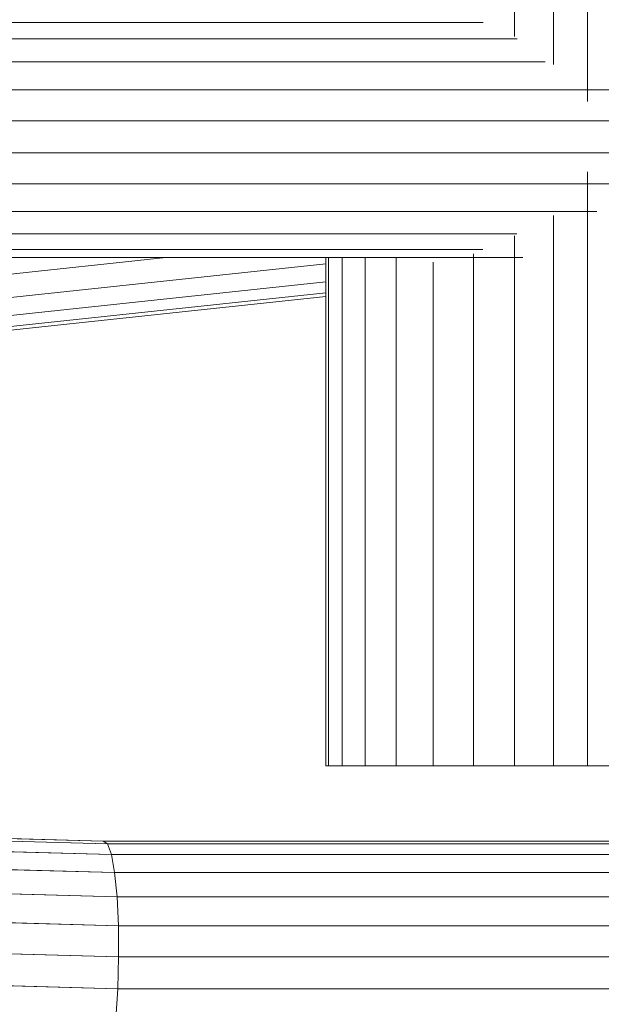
# Model space of a CAD drawing. Header units: millimetres. Extents: x -5903 to 5148, y -923 to 11622.
# Tile 14 of 37: x 3414 to 3472, y 6928 to 7027. Entities that reach past the tile are written whole.
import ezdxf

# ---------------------------------------------------------------- set-up
doc = ezdxf.new("R2010")
doc.units = ezdxf.units.MM
doc.layers.add('G-XREF-____-OTLN', color=7, linetype='Continuous', lineweight=9, true_color=0x007f7f)
doc.layers.add('I-FURN-____-OTLN', color=7, linetype='Continuous', lineweight=9)

# ---------------------------------------------------------------- blocks, each defined once
blk = doc.blocks.new('Gym_Bicycle - BYCYCLE_dwg-951122-Level 1')
at = {"layer": 'G-XREF-____-OTLN'}
for p, q in [((638.274, 474.336), (638.078, 471.32)), ((638.078, 471.32), (256.555, 471.32)), ((256.555, 471.32), (638.078, 471.32)), ((638.078, 471.32), (637.991, 468.127)), ((657.953, 470.77), (638.078, 471.32)), ((637.991, 468.127), (271.334, 468.127)), ((638.016, 464.974), (637.991, 468.127)), ((657.721, 467.581), (637.991, 468.127)), ((638.016, 464.974), (286.482, 464.974)), ((657.642, 464.43), (638.016, 464.974)), ((638.154, 462.075), (638.016, 464.974)), ((638.154, 462.075), (298.594, 462.075)), ((657.721, 461.533), (638.154, 462.075)), ((638.395, 459.629), (638.154, 462.075)), ((638.395, 459.629), (308.903, 459.629)), ((657.953, 459.087), (638.395, 459.629)), ((638.395, 459.629), (638.722, 457.802)), ((638.722, 457.802), (316.33, 457.802)), ((658.322, 457.259), (638.722, 457.802)), ((638.722, 457.802), (639.112, 456.719)), ((639.112, 456.719), (321.715, 456.719)), ((321.783, 456.453), (639.54, 456.453)), ((321.783, 456.453), (639.54, 456.453)), ((639.54, 456.453), (639.112, 456.719)), ((658.803, 456.173), (639.112, 456.719)), ((639.112, 456.719), (639.54, 456.453)), ((639.54, 456.453), (659.364, 455.904)), ((588.034, 448.874), (590.749, 448.874)), ((590.749, 448.874), (594.182, 448.874)), ((590.749, 448.874), (590.749, 389.007)), ((590.749, 448.874), (590.749, 389.007)), ((594.182, 448.874), (598.099, 448.874)), ((594.182, 448.874), (594.182, 393.42)), ((594.182, 448.874), (594.182, 393.42)), ((598.099, 448.874), (602.233, 448.874)), ((598.099, 448.874), (598.099, 395.46)), ((598.099, 448.874), (598.099, 395.46)), ((606.302, 448.874), (602.233, 448.874)), ((602.233, 448.874), (602.233, 397.275)), ((602.233, 448.874), (602.233, 397.275)), ((610.029, 448.874), (606.302, 448.874)), ((606.302, 448.874), (606.302, 398.112)), ((606.302, 448.874), (606.302, 398.112)), ((613.159, 448.874), (610.029, 448.874)), ((610.029, 448.874), (610.029, 397.651)), ((610.029, 448.874), (610.029, 397.651)), ((615.481, 448.874), (613.159, 448.874)), ((613.159, 448.874), (613.159, 397.615)), ((613.159, 448.874), (613.159, 397.615)), ((616.834, 448.874), (615.481, 448.874)), ((615.481, 448.874), (615.481, 397.615)), ((615.481, 448.874), (615.481, 397.615)), ((616.342, 448.874), (617.128, 448.874)), ((617.128, 448.874), (616.834, 448.874)), ((616.834, 448.874), (616.834, 397.615)), ((616.834, 448.874), (616.834, 397.615)), ((617.128, 448.874), (617.128, 397.615)), ((617.128, 448.874), (617.128, 397.615)), ((617.128, 401.574), (657.996, 405.931)), ((657.996, 405.931), (617.128, 401.574)), ((617.128, 401.219), (658.615, 405.642)), ((658.615, 405.642), (617.128, 401.219)), ((617.128, 400.102), (660.562, 404.733)), ((660.562, 404.733), (617.128, 400.102)), ((617.128, 398.3), (662.927, 403.182)), ((617.128, 398.3), (662.927, 403.182)), ((633.233, 397.651), (667.538, 401.309)), ((633.234, 397.651), (667.538, 401.309)), ((597.257, 397.651), (626.018, 397.651)), ((623.242, 396.85), (601.307, 396.85)), ((623.242, 396.85), (649.96, 396.85)), ((626.018, 397.651), (652.735, 397.651)), ((620.752, 395.266), (597.857, 395.266)), ((620.752, 395.266), (647.47, 395.266)), ((673.62, 395.266), (647.47, 395.266)), ((589.81, 393.007), (618.718, 393.007)), ((671.49, 393.007), (591.012, 393.007)), ((618.718, 393.007), (645.436, 393.007)), ((671.49, 393.007), (645.436, 393.007)), ((670, 390.226), (571.35, 390.226)), ((617.279, 390.226), (571.35, 390.226)), ((643.996, 390.226), (617.279, 390.226)), ((670, 390.226), (643.996, 390.226)), ((669.25, 387.114), (586.216, 387.114)), ((616.531, 387.114), (586.216, 387.114)), ((643.249, 387.114), (616.531, 387.114)), ((669.25, 387.114), (643.249, 387.114)), ((669.293, 383.882), (570.589, 383.882)), ((616.527, 383.882), (586.214, 383.882)), ((643.245, 383.882), (616.527, 383.882)), ((669.293, 383.882), (643.245, 383.882)), ((590.749, 381.942), (590.749, 340.451)), ((590.749, 381.942), (590.749, 340.451)), ((670.125, 380.751), (571.321, 380.751)), ((571.321, 380.751), (617.267, 380.751)), ((643.985, 380.751), (617.267, 380.751)), ((670.125, 380.751), (643.985, 380.751)), ((594.182, 378.198), (594.182, 340.156)), ((594.182, 378.198), (594.182, 340.156)), ((595.012, 377.934), (618.7, 377.934)), ((645.418, 377.934), (618.7, 377.934)), ((671.69, 377.934), (645.418, 377.934)), ((597.823, 375.623), (620.728, 375.623)), ((598.099, 375.396), (598.099, 339.819)), ((598.099, 375.396), (598.099, 339.819)), ((620.728, 375.623), (647.446, 375.623)), ((673.881, 375.623), (647.446, 375.623)), ((601.269, 373.976), (623.214, 373.976)), ((623.214, 373.976), (649.932, 373.976))]:
    blk.add_line(p, q, dxfattribs=at)
at = {"layer": 'G-XREF-____-OTLN', "flags": 128}
for points in [[(638.078, 471.32), (638.274, 474.336), (658.322, 473.781)], [(657.953, 470.77), (638.078, 471.32), (637.991, 468.127)], [(662.927, 467.143), (657.721, 467.581), (637.991, 468.127), (271.334, 468.127)], [(637.991, 468.127), (638.016, 464.974), (638.154, 462.075)], [(286.482, 464.974), (638.016, 464.974), (657.642, 464.43), (662.43, 464.027)], [(298.594, 462.075), (638.154, 462.075), (657.721, 461.533)], [(638.154, 462.075), (638.395, 459.629), (308.903, 459.629)], [(661.996, 461.174), (657.721, 461.533), (657.953, 459.087), (638.395, 459.629), (638.722, 457.802), (316.33, 457.802)], [(658.322, 457.259), (638.722, 457.802), (639.112, 456.719), (321.715, 456.719)], [(661.079, 457.027), (658.322, 457.259), (658.803, 456.173), (639.112, 456.719)], [(639.54, 456.453), (659.364, 455.904), (658.803, 456.173), (660.87, 455.999)], [(601.307, 396.85), (623.242, 396.85), (649.96, 396.85), (675.684, 396.85)], [(674.309, 397.651), (652.735, 397.651), (626.018, 397.651), (605.155, 397.651)], [(597.857, 395.266), (620.752, 395.266), (647.47, 395.266), (673.62, 395.266), (677.202, 395.966)], [(595.037, 393.007), (618.718, 393.007), (645.436, 393.007), (671.49, 393.007), (676.57, 393.999), (675.04, 391.211), (670, 390.226), (643.996, 390.226), (617.279, 390.226), (591.385, 390.226)], [(589.81, 387.114), (616.531, 387.114), (643.249, 387.114), (669.25, 387.114), (674.289, 388.098), (674.369, 384.874)], [(679.386, 383.142), (675.274, 381.757), (674.369, 384.874), (669.293, 383.882), (643.245, 383.882), (616.527, 383.882), (589.81, 383.882)], [(595.012, 377.934), (618.7, 377.934), (645.418, 377.934), (671.69, 377.934), (676.943, 378.96), (675.274, 381.757), (670.125, 380.751), (643.985, 380.751), (617.267, 380.751), (591.36, 380.751)], [(601.269, 373.976), (623.214, 373.976), (649.932, 373.976), (676.548, 373.976), (682.072, 375.054), (679.261, 376.674), (673.881, 375.623), (647.446, 375.623), (620.728, 375.623), (597.823, 375.623)]]:
    blk.add_lwpolyline(points, dxfattribs=at)
blk = doc.blocks.new('Gym_Bicycle - Gym_Bicycle-951134-Level 1')
blk.add_blockref('Gym_Bicycle - BYCYCLE_dwg-951122-Level 1', (-349.118, -253.515))

msp = doc.modelspace()

# ---------------------------------------------------------------- block references
at = {"layer": 'I-FURN-____-OTLN', "rotation": 180}
msp.add_blockref('Gym_Bicycle - Gym_Bicycle-951134-Level 1', (3712.597, 7146.944), dxfattribs=at)

doc.saveas('drawing.dxf')
